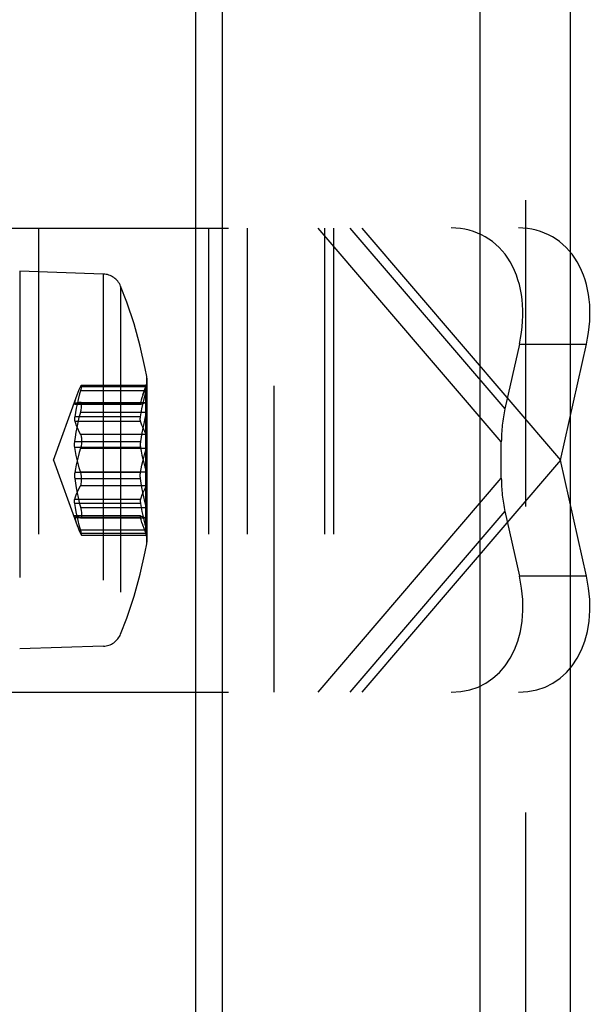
# Model space of a CAD drawing. Header units: inches. Extents: x 0 to 56.7, y 0 to 36.7.
# Tile 32 of 37: x 31.934 to 32.518, y 18.335 to 19.337. Entities that reach past the tile are written whole.
import ezdxf

# ---------------------------------------------------------------- set-up
doc = ezdxf.new("R2010")
doc.units = ezdxf.units.IN
doc.header["$LTSCALE"] = 3.116667
doc.header["$MEASUREMENT"] = 0
doc.linetypes.add('HIDDEN', pattern=[0.2, 0.1, -0.1])
doc.layers.get('0').update_dxf_attribs({"linetype": 'CONTINUOUS'})
doc.layers.add('DEFAULT_2', color=8, linetype='HIDDEN')
doc.layers.add('DOOR_ASSEMBLY', color=7, linetype='CONTINUOUS')

msp = doc.modelspace()

# ---------------------------------------------------------------- linework, layer by layer
at = {"color": 3, "linetype": 'Continuous'}
for p, q in [((32.4947, 12.9509), (32.4947, 24.8271)), ((32.4027, 13.0145), (32.4027, 24.7635)), ((32.1398, 24.4501), (32.1398, 13.3278))]:
    msp.add_line(p, q, dxfattribs=at)
at = {"layer": 'DEFAULT_2', "color": 8, "linetype": 'HIDDEN'}
msp.add_line((32.4487, 24.7635), (32.4487, 13.0145), dxfattribs=at)
at = {"layer": 'DOOR_ASSEMBLY', "color": 3, "linetype": 'Continuous'}
msp.add_line((32.1132, 13.069), (32.1132, 24.709), dxfattribs=at)
at = {"layer": 'DOOR_ASSEMBLY', "color": 8, "linetype": 'HIDDEN'}
for p, q in [((31.8347, 19.1252), (32.4416, 19.1252)), ((31.9528, 19.1252), (31.9528, 18.6528)), ((32.126, 19.1252), (32.126, 18.6528)), ((32.1654, 19.1252), (32.1654, 18.6528)), ((32.193, 18.6528), (32.193, 19.1252)), ((32.4242, 18.9075), (32.2376, 19.1252)), ((32.2441, 19.1252), (32.2441, 18.6528)), ((32.2533, 19.1252), (32.2533, 18.6528)), ((32.2701, 19.1252), (32.4279, 18.9411)), ((32.2821, 19.1252), (32.4845, 18.889)), ((31.9338, 19.0812), (31.9338, 18.6968)), ((32.0189, 19.0784), (31.9338, 19.0812)), ((32.0189, 19.0784), (32.0189, 18.6996)), ((32.0365, 19.0661), (32.0365, 18.7119)), ((32.4426, 19.0071), (32.4279, 18.9411)), ((32.4426, 19.0071), (32.5109, 19.0071)), ((32.4845, 18.889), (32.5109, 19.0071)), ((32.0632, 18.8039), (32.0632, 18.9741)), ((32.0626, 18.9637), (31.9957, 18.9637)), ((31.9967, 18.9653), (32.0633, 18.9653)), ((32.0593, 18.9555), (32.0623, 18.9638)), ((32.0623, 18.8142), (32.0623, 18.9638)), ((32.0626, 18.9637), (32.0623, 18.9629)), ((32.0635, 18.8074), (32.0635, 18.9706)), ((31.9681, 18.889), (31.9924, 18.9555)), ((31.9957, 18.9598), (32.0626, 18.9598)), ((31.9898, 18.9458), (32.0567, 18.9458)), ((31.9899, 18.9458), (31.9898, 18.9458)), ((31.9899, 18.9474), (32.0568, 18.9474)), ((32.0568, 18.9458), (31.9899, 18.9458)), ((31.9957, 18.9478), (32.0626, 18.9478)), ((31.9959, 18.9478), (31.9957, 18.9478)), ((31.9959, 18.9478), (32.0627, 18.9478)), ((32.0567, 18.9458), (32.0568, 18.9458)), ((32.0623, 18.9477), (32.0626, 18.9478)), ((32.0626, 18.9478), (32.0628, 18.9478)), ((32.0568, 18.9331), (31.9899, 18.9331)), ((32.0626, 18.9375), (31.9957, 18.9375)), ((31.9899, 18.9286), (32.0568, 18.9286)), ((32.0626, 18.9152), (31.9957, 18.9152)), ((32.0626, 18.9152), (32.0623, 18.9158)), ((31.9899, 18.9078), (32.0568, 18.9078)), ((32.0568, 18.9017), (31.9899, 18.9017)), ((31.9957, 18.901), (32.0626, 18.901)), ((32.4242, 18.8705), (32.4242, 18.9075)), ((31.9681, 18.889), (31.9924, 18.8225)), ((32.4845, 18.889), (32.2821, 18.6528)), ((32.5109, 18.7709), (32.4845, 18.889)), ((32.0568, 18.8763), (31.9899, 18.8763)), ((31.9957, 18.877), (32.0626, 18.877)), ((32.2376, 18.6528), (32.4242, 18.8705)), ((31.9899, 18.8702), (32.0568, 18.8702)), ((32.0626, 18.8628), (31.9957, 18.8628)), ((32.0626, 18.8628), (32.0623, 18.8621)), ((31.9899, 18.8493), (32.0568, 18.8493)), ((32.0568, 18.8449), (31.9899, 18.8449)), ((32.0626, 18.8405), (31.9957, 18.8405)), ((31.9899, 18.8322), (31.9898, 18.8322)), ((31.9898, 18.8322), (32.0567, 18.8322)), ((32.0568, 18.8322), (31.9899, 18.8322)), ((31.9899, 18.8306), (32.0568, 18.8306)), ((32.0567, 18.8322), (32.0568, 18.8322)), ((32.4279, 18.8369), (32.2701, 18.6528)), ((32.4279, 18.8369), (32.4426, 18.7709)), ((31.9957, 18.8302), (32.0626, 18.8302)), ((31.9959, 18.8302), (31.9957, 18.8302)), ((31.9959, 18.8302), (32.0627, 18.8302)), ((32.0593, 18.8225), (32.0623, 18.8142)), ((32.0623, 18.8303), (32.0626, 18.8302)), ((32.0626, 18.8302), (32.0628, 18.8302)), ((31.9957, 18.8182), (32.0626, 18.8182)), ((32.0626, 18.8143), (31.9957, 18.8143)), ((31.9967, 18.8127), (32.0633, 18.8127)), ((32.0626, 18.8143), (32.0623, 18.8151)), ((32.5109, 18.7709), (32.4426, 18.7709)), ((32.0189, 18.6996), (31.9338, 18.6968)), ((31.8347, 18.6528), (32.4416, 18.6528))]:
    msp.add_line(p, q, dxfattribs=at)
for points in [[(32.0632, 18.9741), (32.0616, 18.9821), (32.0565, 19.005), (32.0502, 19.0276), (32.0427, 19.0498), (32.0365, 19.0661)], [(31.9961, 18.961), (31.9945, 18.9551), (31.9933, 18.9506), (31.9923, 18.9461), (31.9914, 18.9417), (31.9906, 18.9374), (31.9899, 18.9331)], [(31.9923, 18.9554), (31.9933, 18.9581), (31.9945, 18.9609), (31.9957, 18.9637)], [(31.9957, 18.9637), (31.9961, 18.9644), (31.9963, 18.9649), (31.9965, 18.9652), (31.9967, 18.9653)], [(31.9967, 18.9653), (31.9968, 18.9652), (31.9968, 18.9649), (31.9968, 18.9645), (31.9967, 18.9638), (31.9965, 18.963), (31.9963, 18.9621), (31.9961, 18.961)], [(32.0623, 18.9629), (32.0611, 18.9602), (32.0601, 18.9576), (32.0592, 18.9554)], [(32.0626, 18.9598), (32.0629, 18.961), (32.0631, 18.9621), (32.0632, 18.963), (32.0633, 18.9638), (32.0633, 18.9645), (32.0633, 18.9649), (32.0633, 18.9652), (32.0633, 18.9653)], [(32.0633, 18.9653), (32.0633, 18.9653), (32.0632, 18.9652), (32.0631, 18.9648), (32.0629, 18.9643), (32.0626, 18.9637)], [(31.9899, 18.9474), (31.9906, 18.95), (31.9914, 18.9527), (31.9923, 18.9554)], [(32.0592, 18.9554), (32.0591, 18.955), (32.0582, 18.9524), (32.0574, 18.9499), (32.0568, 18.9474)], [(32.0568, 18.9331), (32.0574, 18.9372), (32.0582, 18.9413), (32.0591, 18.9455), (32.0601, 18.9498), (32.0611, 18.9541)], [(32.0611, 18.9541), (32.0624, 18.9587), (32.0624, 18.959), (32.0625, 18.9592), (32.0625, 18.9594), (32.0626, 18.9596), (32.0626, 18.9598)], [(31.9898, 18.9458), (31.9897, 18.9458), (31.9897, 18.9459), (31.9896, 18.9461), (31.9897, 18.9465), (31.9897, 18.9469), (31.9899, 18.9474)], [(31.9957, 18.9478), (31.9945, 18.9475), (31.9933, 18.9471), (31.9923, 18.9468), (31.9914, 18.9465), (31.9906, 18.9461), (31.9899, 18.9458)], [(31.9964, 18.9406), (31.9966, 18.9419), (31.9967, 18.9431), (31.9968, 18.9442), (31.9968, 18.9452), (31.9968, 18.946), (31.9967, 18.9467), (31.9965, 18.9473), (31.9963, 18.9476), (31.996, 18.9478), (31.9959, 18.9478)], [(32.0568, 18.9474), (32.0567, 18.9469), (32.0566, 18.9465), (32.0566, 18.9461), (32.0566, 18.9459), (32.0567, 18.9458), (32.0567, 18.9458)], [(32.0568, 18.9458), (32.0574, 18.9461), (32.0582, 18.9464), (32.0591, 18.9468), (32.0601, 18.9471), (32.0611, 18.9474), (32.0623, 18.9477)], [(32.0628, 18.9478), (32.0629, 18.9478), (32.063, 18.9476), (32.0632, 18.9473), (32.0632, 18.9467), (32.0633, 18.946), (32.0633, 18.9452), (32.0633, 18.9442), (32.0633, 18.9431), (32.0632, 18.9419), (32.0631, 18.9406)], [(31.9899, 18.9331), (31.9897, 18.9322), (31.9897, 18.9313), (31.9896, 18.9305), (31.9897, 18.9298), (31.9897, 18.9292), (31.9899, 18.9286)], [(31.9899, 18.9078), (31.9906, 18.9125), (31.9914, 18.9173), (31.9923, 18.9222), (31.9933, 18.9272), (31.9945, 18.9323), (31.9959, 18.938)], [(31.9959, 18.938), (31.996, 18.9385), (31.9961, 18.939), (31.9962, 18.9396), (31.9963, 18.9401), (31.9964, 18.9406)], [(32.0568, 18.9286), (32.0567, 18.9292), (32.0566, 18.9298), (32.0566, 18.9305), (32.0566, 18.9313), (32.0567, 18.9322), (32.0568, 18.9331)], [(32.0611, 18.9312), (32.0601, 18.9263), (32.0591, 18.9216), (32.0582, 18.9169), (32.0574, 18.9123), (32.0568, 18.9078)], [(32.0626, 18.9375), (32.0626, 18.9372), (32.0625, 18.937), (32.0625, 18.9368), (32.0624, 18.9365), (32.0624, 18.9363), (32.0611, 18.9312)], [(32.0631, 18.9406), (32.063, 18.9401), (32.063, 18.9396), (32.0629, 18.939), (32.0628, 18.9385), (32.0627, 18.938), (32.0626, 18.9375)], [(31.9899, 18.9286), (31.9906, 18.9265), (31.9914, 18.9243), (31.9923, 18.9221), (31.9933, 18.9199), (31.9945, 18.9176), (31.9957, 18.9152)], [(32.0623, 18.9158), (32.0611, 18.9181), (32.0601, 18.9203), (32.0591, 18.9224), (32.0582, 18.9245), (32.0574, 18.9266), (32.0568, 18.9286)], [(31.9957, 18.9152), (31.996, 18.9145), (31.9963, 18.9137), (31.9965, 18.9127), (31.9967, 18.9116), (31.9968, 18.9104), (31.9968, 18.9091), (31.9968, 18.9078), (31.9967, 18.9065), (31.9966, 18.9052), (31.9964, 18.9038)], [(32.0631, 18.9038), (32.0632, 18.9052), (32.0633, 18.9065), (32.0633, 18.9079), (32.0633, 18.9092), (32.0633, 18.9105), (32.0632, 18.9117), (32.0632, 18.9128), (32.063, 18.9137), (32.0629, 18.9146), (32.0626, 18.9152)], [(31.9896, 18.9046), (31.9896, 18.9051), (31.9897, 18.9056), (31.9897, 18.9062), (31.9897, 18.9067), (31.9898, 18.9072), (31.9899, 18.9078)], [(31.9899, 18.9017), (31.9898, 18.9022), (31.9897, 18.9027), (31.9897, 18.9031), (31.9897, 18.9036), (31.9896, 18.9041), (31.9896, 18.9046)], [(31.9957, 18.877), (31.9945, 18.8813), (31.9933, 18.8855), (31.9923, 18.8897), (31.9914, 18.8938), (31.9906, 18.8978), (31.9899, 18.9017)], [(31.9957, 18.901), (31.9945, 18.8967), (31.9933, 18.8924), (31.9923, 18.8883), (31.9914, 18.8842), (31.9906, 18.8802), (31.9899, 18.8763)], [(31.9964, 18.9038), (31.9963, 18.9033), (31.9962, 18.9028), (31.9961, 18.9024), (31.996, 18.9019), (31.9959, 18.9014), (31.9957, 18.901)], [(32.0568, 18.9078), (32.0567, 18.9072), (32.0567, 18.9067), (32.0566, 18.9062), (32.0566, 18.9056), (32.0566, 18.9051), (32.0566, 18.9046)], [(32.0566, 18.9046), (32.0566, 18.9041), (32.0566, 18.9036), (32.0566, 18.9031), (32.0567, 18.9027), (32.0567, 18.9022), (32.0568, 18.9017)], [(32.0568, 18.9017), (32.0574, 18.898), (32.0582, 18.8941), (32.0591, 18.8902), (32.0601, 18.8863), (32.0611, 18.8823), (32.0624, 18.878)], [(32.0611, 18.8957), (32.0624, 18.9), (32.0624, 18.9002), (32.0625, 18.9004), (32.0625, 18.9006), (32.0626, 18.9008), (32.0626, 18.901)], [(32.0626, 18.901), (32.0627, 18.9014), (32.0628, 18.9019), (32.0629, 18.9023), (32.063, 18.9028), (32.063, 18.9033), (32.0631, 18.9038)], [(32.0568, 18.8763), (32.0574, 18.88), (32.0582, 18.8839), (32.0591, 18.8877), (32.0601, 18.8917), (32.0611, 18.8957)], [(31.9899, 18.8763), (31.9898, 18.8758), (31.9897, 18.8753), (31.9897, 18.8749), (31.9897, 18.8744), (31.9896, 18.8739), (31.9896, 18.8734)], [(31.9896, 18.8734), (31.9896, 18.8729), (31.9897, 18.8723), (31.9897, 18.8718), (31.9897, 18.8713), (31.9898, 18.8708), (31.9899, 18.8702)], [(31.9964, 18.8742), (31.9963, 18.8747), (31.9962, 18.8752), (31.9961, 18.8756), (31.996, 18.8761), (31.9959, 18.8766), (31.9957, 18.877)], [(31.9957, 18.8628), (31.996, 18.8635), (31.9963, 18.8643), (31.9965, 18.8653), (31.9967, 18.8664), (31.9968, 18.8676), (31.9968, 18.8689), (31.9968, 18.8702), (31.9967, 18.8715), (31.9966, 18.8728), (31.9964, 18.8742)], [(32.0566, 18.8734), (32.0566, 18.8739), (32.0566, 18.8744), (32.0566, 18.8749), (32.0567, 18.8753), (32.0567, 18.8758), (32.0568, 18.8763)], [(32.0568, 18.8702), (32.0567, 18.8708), (32.0567, 18.8713), (32.0566, 18.8718), (32.0566, 18.8723), (32.0566, 18.8729), (32.0566, 18.8734)], [(32.0624, 18.878), (32.0624, 18.8778), (32.0625, 18.8776), (32.0625, 18.8774), (32.0626, 18.8772), (32.0626, 18.877)], [(32.0626, 18.877), (32.0627, 18.8766), (32.0628, 18.8761), (32.0629, 18.8757), (32.063, 18.8752), (32.063, 18.8747), (32.0631, 18.8742)], [(32.0631, 18.8742), (32.0632, 18.8728), (32.0633, 18.8715), (32.0633, 18.8701), (32.0633, 18.8688), (32.0633, 18.8675), (32.0632, 18.8663), (32.0632, 18.8652), (32.063, 18.8643), (32.0629, 18.8634), (32.0626, 18.8628)], [(31.9899, 18.8702), (31.9906, 18.8655), (31.9914, 18.8607), (31.9923, 18.8558), (31.9933, 18.8508), (31.9945, 18.8457)], [(31.9899, 18.8493), (31.9906, 18.8515), (31.9914, 18.8537), (31.9923, 18.8559), (31.9933, 18.8581), (31.9945, 18.8604), (31.9957, 18.8628)], [(32.0624, 18.8417), (32.0611, 18.8468), (32.0601, 18.8517), (32.0591, 18.8564), (32.0582, 18.8611), (32.0574, 18.8657), (32.0568, 18.8702)], [(32.0623, 18.8621), (32.0611, 18.8599), (32.0601, 18.8577), (32.0591, 18.8556), (32.0582, 18.8535), (32.0574, 18.8514), (32.0568, 18.8493)], [(31.9899, 18.8449), (31.9897, 18.8458), (31.9897, 18.8467), (31.9896, 18.8475), (31.9897, 18.8482), (31.9897, 18.8488), (31.9899, 18.8493)], [(31.9945, 18.8229), (31.9933, 18.8274), (31.9923, 18.8319), (31.9914, 18.8363), (31.9906, 18.8406), (31.9899, 18.8449)], [(31.9945, 18.8457), (31.9959, 18.84), (31.996, 18.8395), (31.9961, 18.8389), (31.9962, 18.8384), (31.9963, 18.8379), (31.9964, 18.8374)], [(32.0568, 18.8493), (32.0567, 18.8488), (32.0566, 18.8482), (32.0566, 18.8475), (32.0566, 18.8467), (32.0567, 18.8458), (32.0568, 18.8449)], [(32.0568, 18.8449), (32.0574, 18.8408), (32.0582, 18.8367), (32.0591, 18.8325), (32.0601, 18.8282), (32.0611, 18.8239), (32.0624, 18.8193)], [(32.0626, 18.8405), (32.0626, 18.8408), (32.0625, 18.841), (32.0625, 18.8412), (32.0624, 18.8415), (32.0624, 18.8417)], [(32.0631, 18.8374), (32.063, 18.8379), (32.063, 18.8384), (32.0629, 18.839), (32.0628, 18.8395), (32.0627, 18.84), (32.0626, 18.8405)], [(31.9898, 18.8322), (31.9897, 18.8322), (31.9897, 18.8321), (31.9896, 18.8319), (31.9897, 18.8315), (31.9897, 18.8311), (31.9899, 18.8306)], [(31.9957, 18.8302), (31.9945, 18.8305), (31.9933, 18.8309), (31.9923, 18.8312), (31.9914, 18.8315), (31.9906, 18.8318), (31.9899, 18.8322)], [(31.9899, 18.8306), (31.9906, 18.828), (31.9914, 18.8253), (31.9923, 18.8226)], [(31.9964, 18.8374), (31.9966, 18.8361), (31.9967, 18.8349), (31.9968, 18.8338), (31.9968, 18.8328), (31.9968, 18.832), (31.9967, 18.8313), (31.9965, 18.8307), (31.9963, 18.8304), (31.996, 18.8302), (31.9959, 18.8302)], [(32.0568, 18.8306), (32.0567, 18.8311), (32.0566, 18.8315), (32.0566, 18.8319), (32.0566, 18.8321), (32.0567, 18.8322), (32.0567, 18.8322)], [(32.0568, 18.8322), (32.0574, 18.8319), (32.0582, 18.8316), (32.0591, 18.8312), (32.0601, 18.8309), (32.0611, 18.8306), (32.0623, 18.8303)], [(32.0592, 18.8226), (32.0591, 18.823), (32.0582, 18.8256), (32.0574, 18.8281), (32.0568, 18.8306)], [(32.0628, 18.8302), (32.0629, 18.8302), (32.063, 18.8304), (32.0632, 18.8307), (32.0632, 18.8313), (32.0633, 18.832), (32.0633, 18.8328), (32.0633, 18.8338), (32.0633, 18.8349), (32.0632, 18.8361), (32.0631, 18.8374)], [(31.9923, 18.8226), (31.9933, 18.8199), (31.9945, 18.8171), (31.9957, 18.8143)], [(31.9967, 18.8127), (31.9968, 18.8128), (31.9968, 18.8131), (31.9968, 18.8135), (31.9967, 18.8142), (31.9965, 18.815), (31.9963, 18.8159), (31.9961, 18.817), (31.9945, 18.8229)], [(32.0623, 18.8151), (32.0611, 18.8178), (32.0601, 18.8204), (32.0592, 18.8226)], [(31.9957, 18.8143), (31.9961, 18.8136), (31.9963, 18.8131), (31.9965, 18.8128), (31.9967, 18.8127)], [(32.0624, 18.8193), (32.0624, 18.819), (32.0625, 18.8188), (32.0625, 18.8186), (32.0626, 18.8184), (32.0626, 18.8182)], [(32.0626, 18.8182), (32.0629, 18.817), (32.0631, 18.8159), (32.0632, 18.815), (32.0633, 18.8142), (32.0633, 18.8135), (32.0633, 18.8131), (32.0633, 18.8128), (32.0633, 18.8127)], [(32.0633, 18.8127), (32.0633, 18.8127), (32.0632, 18.8128), (32.0631, 18.8132), (32.0629, 18.8136), (32.0626, 18.8143)], [(32.0365, 18.7119), (32.0427, 18.7282), (32.0502, 18.7504), (32.0565, 18.773), (32.0616, 18.7958), (32.0632, 18.8039)]]:
    msp.add_lwpolyline(points, dxfattribs=at)
for centre, start, end in [((32.0183, 19.0587), 21.9758, 88.0908), ((32.0438, 18.9706), 340, 10.3617), ((32.0438, 18.8074), 349.6383, 20), ((32.0183, 18.7193), 271.9092, 338.0242)]:
    msp.add_arc(centre, 0.0197, start, end, dxfattribs=at)
for centre, major_axis, ratio, start_param, end_param in [((32.3469, 19.0071), (0.0593, 0.1101), 0.723199, -1.199375, 0.371422), ((32.4152, 19.0071), (0.0593, 0.1101), 0.723199, -1.199375, 0.371422), ((32.4845, 18.9075), (0, 0.0984), 0.612836, 1.22173, 1.570796), ((32.4845, 18.8705), (0, 0.0984), 0.612836, 1.570796, 1.919862), ((32.3469, 18.7709), (-0.0593, 0.1101), 0.723199, -3.513014, -1.942218), ((32.4152, 18.7709), (-0.0593, 0.1101), 0.723199, -3.513014, -1.942218)]:
    msp.add_ellipse(centre, major_axis=major_axis, ratio=ratio, start_param=start_param, end_param=end_param, dxfattribs=at)

doc.saveas('drawing.dxf')
